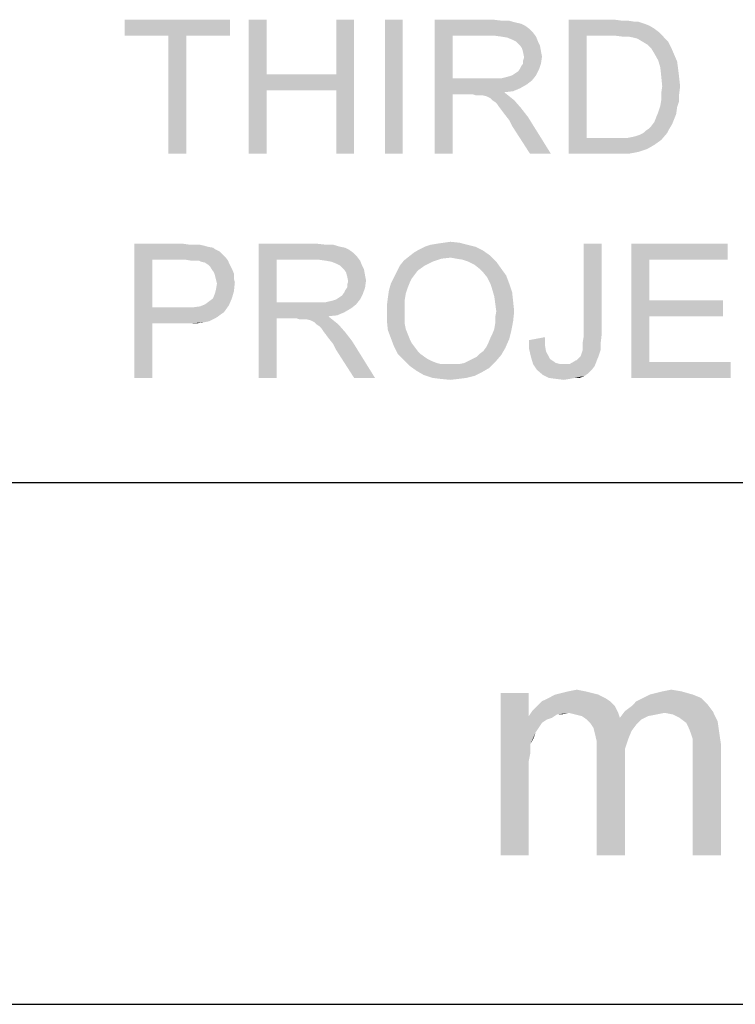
# Model space of a CAD drawing. Extents: x 0 to 841, y 0 to 594.
# Tile 57 of 91: x 723 to 732, y 15 to 28. Entities that reach past the tile are written whole.
import ezdxf

# ---------------------------------------------------------------- set-up
doc = ezdxf.new("R2010")
doc.units = 0
doc.header["$LTSCALE"] = 46.255
doc.header["$MEASUREMENT"] = 0
doc.layers.get('0').update_dxf_attribs({"linetype": 'CONTINUOUS'})

msp = doc.modelspace()

# ---------------------------------------------------------------- linework, layer by layer
at = {"color": 7, "linetype": 'Continuous'}
for p, q in [((601, 22), (814, 22)), ((601, 22), (814, 22)), ((601, 22), (814, 22)), ((15, 15), (826, 15)), ((601, 15), (814, 15))]:
    msp.add_line(p, q, dxfattribs=at)
for points in [[(725.655, 28.212), (724.242, 27.998), (724.242, 28.212)], [(724.829, 27.998), (724.242, 27.998), (725.655, 28.212)], [(725.069, 27.998), (724.829, 27.998), (725.655, 28.212)], [(725.069, 27.998), (725.655, 28.212), (725.655, 27.998)], [(726.149, 28.212), (726.149, 27.478), (725.909, 26.412)], [(726.149, 28.212), (725.909, 26.412), (725.909, 28.212)], [(727.322, 28.212), (727.082, 27.478), (727.082, 28.212)], [(727.082, 27.265), (727.082, 27.478), (727.322, 28.212)], [(727.082, 26.412), (727.082, 27.265), (727.322, 28.212)], [(727.082, 26.412), (727.322, 28.212), (727.322, 26.412)], [(727.975, 28.212), (727.735, 26.412), (727.735, 28.212)], [(727.735, 26.412), (727.975, 28.212), (727.975, 26.412)], [(728.402, 28.212), (729.189, 28.212), (728.642, 27.998)], [(728.642, 27.998), (728.402, 26.412), (728.402, 28.212)], [(729.189, 28.212), (729.309, 28.198), (728.642, 27.998)], [(729.402, 28.198), (729.495, 28.172), (728.642, 27.998)], [(729.309, 28.198), (729.402, 28.198), (728.642, 27.998)], [(729.495, 28.172), (729.562, 28.158), (728.642, 27.998)], [(729.562, 28.158), (729.615, 28.132), (728.642, 27.998)], [(730.202, 28.212), (730.815, 28.212), (730.442, 27.998)], [(730.442, 27.998), (730.202, 26.412), (730.202, 28.212)], [(730.815, 28.212), (730.922, 28.198), (730.442, 27.998)], [(731.002, 28.198), (731.082, 28.185), (730.442, 27.998)], [(730.922, 28.198), (731.002, 28.198), (730.442, 27.998)], [(731.135, 28.185), (731.215, 28.158), (730.442, 27.998)], [(731.082, 28.185), (731.135, 28.185), (730.442, 27.998)], [(731.215, 28.158), (731.282, 28.132), (730.442, 27.998)], [(729.615, 28.132), (729.669, 28.092), (728.642, 27.998)], [(729.669, 28.092), (729.722, 28.038), (728.642, 27.998)], [(729.202, 27.998), (728.642, 27.998), (729.722, 28.038)], [(729.295, 27.985), (729.202, 27.998), (729.722, 28.038)], [(729.295, 27.985), (729.722, 28.038), (729.762, 27.985)], [(731.282, 28.132), (731.349, 28.092), (730.442, 27.998)], [(731.349, 28.092), (731.402, 28.052), (730.442, 27.998)], [(730.815, 27.998), (730.442, 27.998), (731.402, 28.052)], [(730.922, 27.985), (730.815, 27.998), (731.402, 28.052)], [(731.002, 27.985), (730.922, 27.985), (731.402, 28.052)], [(731.002, 27.985), (731.402, 28.052), (731.469, 27.985)], [(725.069, 27.998), (724.829, 26.412), (724.829, 27.998)], [(724.829, 26.412), (725.069, 27.998), (725.069, 26.412)], [(728.642, 27.998), (728.642, 27.425), (728.402, 26.412)], [(729.762, 27.985), (729.375, 27.972), (729.295, 27.985)], [(729.442, 27.945), (729.375, 27.972), (729.762, 27.985)], [(729.495, 27.918), (729.442, 27.945), (729.762, 27.985)], [(729.495, 27.918), (729.762, 27.985), (729.789, 27.918)], [(729.789, 27.918), (729.549, 27.865), (729.495, 27.918)], [(729.549, 27.865), (729.789, 27.918), (729.815, 27.865)], [(730.442, 27.998), (730.442, 26.625), (730.202, 26.412)], [(731.469, 27.985), (731.069, 27.972), (731.002, 27.985)], [(731.122, 27.958), (731.069, 27.972), (731.469, 27.985)], [(731.189, 27.918), (731.122, 27.958), (731.469, 27.985)], [(731.189, 27.918), (731.469, 27.985), (731.535, 27.918)], [(731.535, 27.918), (731.255, 27.878), (731.189, 27.918)], [(731.255, 27.878), (731.535, 27.918), (731.575, 27.838)], [(731.575, 27.838), (731.309, 27.825), (731.255, 27.878)], [(729.815, 27.865), (729.575, 27.825), (729.549, 27.865)], [(729.575, 27.825), (729.815, 27.865), (729.829, 27.785)], [(729.829, 27.785), (729.589, 27.772), (729.575, 27.825)], [(729.589, 27.772), (729.829, 27.785), (729.842, 27.718)], [(729.842, 27.718), (729.602, 27.705), (729.589, 27.772)], [(731.349, 27.758), (731.309, 27.825), (731.575, 27.838)], [(731.349, 27.758), (731.575, 27.838), (731.615, 27.745)], [(731.615, 27.745), (731.402, 27.665), (731.349, 27.758)], [(731.402, 27.665), (731.615, 27.745), (731.655, 27.652)], [(729.549, 27.558), (729.562, 27.585), (729.829, 27.625)], [(729.549, 27.558), (729.829, 27.625), (729.802, 27.545)], [(729.829, 27.625), (729.562, 27.585), (729.589, 27.625)], [(729.589, 27.665), (729.602, 27.705), (729.842, 27.718)], [(729.589, 27.625), (729.589, 27.665), (729.842, 27.718)], [(729.589, 27.625), (729.842, 27.718), (729.829, 27.625)], [(731.655, 27.652), (731.429, 27.572), (731.402, 27.665)], [(731.429, 27.572), (731.655, 27.652), (731.669, 27.545)], [(729.442, 27.465), (729.482, 27.492), (729.802, 27.545)], [(729.442, 27.465), (729.802, 27.545), (729.762, 27.465)], [(729.482, 27.492), (729.522, 27.518), (729.802, 27.545)], [(729.802, 27.545), (729.522, 27.518), (729.549, 27.558)], [(731.669, 27.545), (731.442, 27.452), (731.429, 27.572)], [(731.442, 27.452), (731.669, 27.545), (731.682, 27.438)], [(726.149, 27.478), (726.149, 27.265), (725.909, 26.412)], [(726.149, 27.478), (727.082, 27.478), (726.149, 27.265)], [(727.082, 27.265), (726.149, 27.265), (727.082, 27.478)], [(728.642, 27.425), (728.642, 27.212), (728.402, 26.412)], [(729.295, 27.425), (729.709, 27.398), (728.642, 27.212)], [(729.229, 27.425), (729.295, 27.425), (728.642, 27.212)], [(729.149, 27.425), (729.229, 27.425), (728.642, 27.212)], [(728.642, 27.425), (729.149, 27.425), (728.642, 27.212)], [(729.709, 27.398), (729.642, 27.345), (728.642, 27.212)], [(729.295, 27.425), (729.349, 27.438), (729.762, 27.465)], [(729.295, 27.425), (729.762, 27.465), (729.709, 27.398)], [(729.349, 27.438), (729.402, 27.452), (729.762, 27.465)], [(729.762, 27.465), (729.402, 27.452), (729.442, 27.465)], [(731.682, 27.438), (731.455, 27.318), (731.442, 27.452)], [(731.455, 27.318), (731.682, 27.438), (731.695, 27.318)], [(725.909, 26.412), (726.149, 27.265), (726.149, 26.412)], [(729.642, 27.345), (729.549, 27.292), (728.642, 27.212)], [(729.549, 27.292), (729.455, 27.252), (728.642, 27.212)], [(729.455, 27.252), (729.335, 27.238), (728.642, 27.212)], [(728.909, 27.212), (728.642, 27.212), (729.335, 27.238)], [(728.949, 27.198), (728.909, 27.212), (729.335, 27.238)], [(728.989, 27.198), (728.949, 27.198), (729.335, 27.238)], [(729.015, 27.198), (728.989, 27.198), (729.335, 27.238)], [(729.042, 27.198), (729.015, 27.198), (729.335, 27.238)], [(729.095, 27.185), (729.042, 27.198), (729.335, 27.238)], [(729.095, 27.185), (729.335, 27.238), (729.402, 27.185)], [(731.695, 27.318), (731.442, 27.225), (731.455, 27.318)], [(731.442, 27.225), (731.695, 27.318), (731.682, 27.212)], [(731.682, 27.212), (731.442, 27.132), (731.442, 27.225)], [(728.402, 26.412), (728.642, 27.212), (728.642, 26.412)], [(729.402, 27.185), (729.149, 27.158), (729.095, 27.185)], [(729.175, 27.132), (729.149, 27.158), (729.402, 27.185)], [(729.175, 27.132), (729.402, 27.185), (729.469, 27.132)], [(729.469, 27.132), (729.215, 27.105), (729.175, 27.132)], [(729.242, 27.078), (729.215, 27.105), (729.469, 27.132)], [(729.269, 27.038), (729.242, 27.078), (729.469, 27.132)], [(729.269, 27.038), (729.469, 27.132), (729.562, 27.025)], [(731.682, 27.118), (731.429, 27.052), (731.442, 27.132)], [(731.429, 27.052), (731.682, 27.118), (731.655, 27.038)], [(731.442, 27.132), (731.682, 27.212), (731.682, 27.118)], [(729.562, 27.025), (729.309, 26.985), (729.269, 27.038)], [(729.349, 26.932), (729.309, 26.985), (729.562, 27.025)], [(729.349, 26.932), (729.562, 27.025), (729.655, 26.905)], [(731.642, 26.945), (731.375, 26.905), (731.402, 26.972)], [(731.655, 27.038), (731.402, 26.972), (731.429, 27.052)], [(731.402, 26.972), (731.655, 27.038), (731.642, 26.945)], [(729.655, 26.905), (729.402, 26.865), (729.349, 26.932)], [(729.442, 26.785), (729.402, 26.865), (729.655, 26.905)], [(729.682, 26.412), (729.442, 26.785), (729.655, 26.905)], [(729.682, 26.412), (729.655, 26.905), (729.962, 26.412)], [(731.589, 26.812), (731.309, 26.785), (731.349, 26.838)], [(731.615, 26.878), (731.349, 26.838), (731.375, 26.905)], [(731.349, 26.838), (731.615, 26.878), (731.589, 26.812)], [(731.375, 26.905), (731.642, 26.945), (731.615, 26.878)], [(730.989, 26.625), (731.055, 26.638), (731.522, 26.692)], [(730.989, 26.625), (731.522, 26.692), (731.442, 26.598)], [(731.055, 26.638), (731.109, 26.652), (731.522, 26.692)], [(731.109, 26.652), (731.149, 26.665), (731.522, 26.692)], [(731.522, 26.692), (731.149, 26.665), (731.202, 26.692)], [(731.202, 26.692), (731.229, 26.718), (731.549, 26.745)], [(731.202, 26.692), (731.549, 26.745), (731.522, 26.692)], [(731.549, 26.745), (731.229, 26.718), (731.269, 26.745)], [(731.269, 26.745), (731.309, 26.785), (731.589, 26.812)], [(731.269, 26.745), (731.589, 26.812), (731.549, 26.745)], [(730.989, 26.625), (731.442, 26.598), (730.202, 26.412)], [(730.909, 26.625), (730.989, 26.625), (730.202, 26.412)], [(730.829, 26.625), (730.909, 26.625), (730.202, 26.412)], [(730.442, 26.625), (730.829, 26.625), (730.202, 26.412)], [(731.442, 26.598), (731.349, 26.532), (730.202, 26.412)], [(731.349, 26.532), (731.255, 26.478), (730.202, 26.412)], [(731.255, 26.478), (731.135, 26.438), (730.202, 26.412)], [(730.842, 26.412), (730.202, 26.412), (731.135, 26.438)], [(730.842, 26.412), (731.135, 26.438), (731.002, 26.412)], [(724.375, 25.205), (725.029, 25.205), (724.615, 24.992)], [(724.615, 24.992), (724.375, 23.405), (724.375, 25.205)], [(725.029, 25.205), (725.122, 25.192), (724.615, 24.992)], [(725.255, 25.192), (725.309, 25.179), (724.615, 24.992)], [(725.189, 25.192), (725.255, 25.192), (724.615, 24.992)], [(725.122, 25.192), (725.189, 25.192), (724.615, 24.992)], [(725.309, 25.179), (725.362, 25.165), (724.615, 24.992)], [(725.362, 25.165), (725.429, 25.152), (724.615, 24.992)], [(725.429, 25.152), (725.469, 25.125), (724.615, 24.992)], [(725.469, 25.125), (725.522, 25.099), (724.615, 24.992)], [(726.042, 25.205), (726.829, 25.205), (726.282, 24.992)], [(726.282, 24.992), (726.042, 23.405), (726.042, 25.205)], [(726.829, 25.205), (726.949, 25.192), (726.282, 24.992)], [(727.042, 25.192), (727.135, 25.165), (726.282, 24.992)], [(726.949, 25.192), (727.042, 25.192), (726.282, 24.992)], [(727.135, 25.165), (727.202, 25.152), (726.282, 24.992)], [(727.202, 25.152), (727.255, 25.125), (726.282, 24.992)], [(727.255, 25.125), (727.309, 25.085), (726.282, 24.992)], [(729.055, 25.112), (728.122, 25.085), (728.189, 25.125)], [(728.122, 25.085), (729.055, 25.112), (729.149, 25.045)], [(728.949, 25.165), (728.189, 25.125), (728.269, 25.165)], [(728.189, 25.125), (728.949, 25.165), (729.055, 25.112)], [(728.842, 25.192), (728.269, 25.165), (728.349, 25.192)], [(728.269, 25.165), (728.842, 25.192), (728.949, 25.165)], [(728.349, 25.192), (728.429, 25.205), (728.735, 25.219)], [(728.349, 25.192), (728.735, 25.219), (728.842, 25.192)], [(728.735, 25.219), (728.429, 25.205), (728.522, 25.219)], [(728.522, 25.219), (728.615, 25.232), (728.735, 25.219)], [(730.642, 25.205), (730.642, 23.979), (730.402, 23.965)], [(730.642, 25.205), (730.402, 23.965), (730.402, 25.205)], [(731.042, 25.205), (732.335, 25.205), (731.282, 24.992)], [(731.282, 24.992), (731.042, 23.405), (731.042, 25.205)], [(731.282, 24.992), (732.335, 25.205), (732.335, 24.992)], [(724.615, 24.992), (724.615, 24.352), (724.375, 23.405)], [(725.522, 25.099), (725.562, 25.059), (724.615, 24.992)], [(725.562, 25.059), (725.602, 25.019), (724.615, 24.992)], [(725.055, 24.992), (724.615, 24.992), (725.602, 25.019)], [(725.135, 24.979), (725.055, 24.992), (725.602, 25.019)], [(725.189, 24.979), (725.135, 24.979), (725.602, 25.019)], [(725.242, 24.979), (725.189, 24.979), (725.602, 25.019)], [(725.242, 24.979), (725.602, 25.019), (725.629, 24.979)], [(725.629, 24.979), (725.269, 24.965), (725.242, 24.979)], [(725.322, 24.952), (725.269, 24.965), (725.629, 24.979)], [(725.362, 24.925), (725.322, 24.952), (725.629, 24.979)], [(725.362, 24.925), (725.629, 24.979), (725.655, 24.925)], [(726.282, 24.992), (726.282, 24.419), (726.042, 23.405)], [(727.309, 25.085), (727.362, 25.032), (726.282, 24.992)], [(726.842, 24.992), (726.282, 24.992), (727.362, 25.032)], [(726.935, 24.979), (726.842, 24.992), (727.362, 25.032)], [(726.935, 24.979), (727.362, 25.032), (727.402, 24.979)], [(727.402, 24.979), (727.015, 24.965), (726.935, 24.979)], [(727.082, 24.939), (727.015, 24.965), (727.402, 24.979)], [(727.135, 24.912), (727.082, 24.939), (727.402, 24.979)], [(727.135, 24.912), (727.402, 24.979), (727.429, 24.912)], [(728.375, 24.965), (727.935, 24.912), (727.989, 24.979)], [(728.615, 25.019), (727.989, 24.979), (728.055, 25.032)], [(728.615, 25.019), (728.495, 25.005), (727.989, 24.979)], [(727.989, 24.979), (728.495, 25.005), (728.375, 24.965)], [(729.149, 25.045), (728.055, 25.032), (728.122, 25.085)], [(728.615, 25.019), (728.055, 25.032), (729.149, 25.045)], [(728.695, 25.005), (728.615, 25.019), (729.149, 25.045)], [(728.775, 24.992), (728.695, 25.005), (729.149, 25.045)], [(728.855, 24.965), (728.775, 24.992), (729.149, 25.045)], [(728.855, 24.965), (729.149, 25.045), (729.229, 24.965)], [(731.282, 24.992), (731.282, 24.445), (731.042, 23.405)], [(725.655, 24.925), (725.389, 24.899), (725.362, 24.925)], [(725.389, 24.899), (725.655, 24.925), (725.682, 24.872)], [(725.682, 24.872), (725.415, 24.859), (725.389, 24.899)], [(725.442, 24.819), (725.415, 24.859), (725.682, 24.872)], [(725.442, 24.819), (725.682, 24.872), (725.709, 24.805)], [(727.429, 24.912), (727.189, 24.859), (727.135, 24.912)], [(727.189, 24.859), (727.429, 24.912), (727.455, 24.859)], [(727.455, 24.859), (727.215, 24.819), (727.189, 24.859)], [(727.215, 24.819), (727.455, 24.859), (727.469, 24.779)], [(728.269, 24.912), (728.175, 24.845), (727.895, 24.832)], [(728.269, 24.912), (727.895, 24.832), (727.935, 24.912)], [(727.895, 24.832), (728.175, 24.845), (728.135, 24.792)], [(727.935, 24.912), (728.375, 24.965), (728.269, 24.912)], [(729.229, 24.965), (728.935, 24.925), (728.855, 24.965)], [(729.002, 24.872), (728.935, 24.925), (729.229, 24.965)], [(729.002, 24.872), (729.229, 24.965), (729.295, 24.872)], [(729.295, 24.872), (729.055, 24.819), (729.002, 24.872)], [(729.055, 24.819), (729.295, 24.872), (729.362, 24.779)], [(725.709, 24.805), (725.455, 24.779), (725.442, 24.819)], [(725.455, 24.779), (725.709, 24.805), (725.709, 24.739)], [(725.709, 24.739), (725.469, 24.725), (725.455, 24.779)], [(725.469, 24.725), (725.709, 24.739), (725.722, 24.685)], [(725.722, 24.685), (725.482, 24.672), (725.469, 24.725)], [(727.469, 24.779), (727.229, 24.765), (727.215, 24.819)], [(727.229, 24.765), (727.469, 24.779), (727.482, 24.712)], [(727.482, 24.712), (727.242, 24.699), (727.229, 24.765)], [(727.229, 24.659), (727.242, 24.699), (727.482, 24.712)], [(727.229, 24.619), (727.229, 24.659), (727.482, 24.712)], [(727.229, 24.619), (727.482, 24.712), (727.469, 24.619)], [(728.095, 24.739), (727.815, 24.672), (727.855, 24.752)], [(728.095, 24.739), (728.069, 24.685), (727.815, 24.672)], [(728.135, 24.792), (727.855, 24.752), (727.895, 24.832)], [(727.855, 24.752), (728.135, 24.792), (728.095, 24.739)], [(729.362, 24.779), (729.109, 24.752), (729.055, 24.819)], [(729.149, 24.672), (729.109, 24.752), (729.362, 24.779)], [(729.149, 24.672), (729.362, 24.779), (729.402, 24.672)], [(725.709, 24.565), (725.455, 24.539), (725.469, 24.592)], [(725.469, 24.592), (725.482, 24.672), (725.722, 24.685)], [(725.469, 24.592), (725.722, 24.685), (725.709, 24.565)], [(727.189, 24.552), (727.202, 24.579), (727.469, 24.619)], [(727.189, 24.552), (727.469, 24.619), (727.442, 24.539)], [(727.469, 24.619), (727.202, 24.579), (727.229, 24.619)], [(728.015, 24.539), (727.775, 24.485), (727.789, 24.579)], [(728.042, 24.619), (727.789, 24.579), (727.815, 24.672)], [(727.789, 24.579), (728.042, 24.619), (728.015, 24.539)], [(727.815, 24.672), (728.069, 24.685), (728.042, 24.619)], [(729.402, 24.672), (729.175, 24.592), (729.149, 24.672)], [(729.175, 24.592), (729.402, 24.672), (729.442, 24.552)], [(729.442, 24.552), (729.202, 24.499), (729.175, 24.592)], [(725.322, 24.392), (725.375, 24.432), (725.682, 24.472)], [(725.322, 24.392), (725.682, 24.472), (725.642, 24.379)], [(725.682, 24.472), (725.375, 24.432), (725.429, 24.472)], [(725.429, 24.472), (725.455, 24.539), (725.709, 24.565)], [(725.429, 24.472), (725.709, 24.565), (725.682, 24.472)], [(726.935, 24.419), (726.989, 24.432), (727.402, 24.459)], [(726.935, 24.419), (727.402, 24.459), (727.349, 24.392)], [(726.989, 24.432), (727.042, 24.445), (727.402, 24.459)], [(727.402, 24.459), (727.042, 24.445), (727.082, 24.459)], [(727.082, 24.459), (727.122, 24.485), (727.442, 24.539)], [(727.082, 24.459), (727.442, 24.539), (727.402, 24.459)], [(727.122, 24.485), (727.162, 24.512), (727.442, 24.539)], [(727.442, 24.539), (727.162, 24.512), (727.189, 24.552)], [(728.002, 24.459), (727.762, 24.379), (727.775, 24.485)], [(727.762, 24.379), (728.002, 24.459), (728.002, 24.365)], [(727.775, 24.485), (728.015, 24.539), (728.002, 24.459)], [(729.202, 24.499), (729.442, 24.552), (729.455, 24.432)], [(729.455, 24.432), (729.215, 24.405), (729.202, 24.499)], [(731.282, 24.445), (731.282, 24.232), (731.042, 23.405)], [(731.282, 24.232), (732.269, 24.445), (732.269, 24.232)], [(731.282, 24.445), (732.269, 24.445), (731.282, 24.232)], [(724.615, 24.352), (724.615, 24.139), (724.375, 23.405)], [(725.162, 24.352), (725.575, 24.285), (724.615, 24.139)], [(725.055, 24.352), (725.162, 24.352), (724.615, 24.139)], [(724.615, 24.352), (725.055, 24.352), (724.615, 24.139)], [(725.162, 24.352), (725.255, 24.365), (725.642, 24.379)], [(725.162, 24.352), (725.642, 24.379), (725.575, 24.285)], [(725.642, 24.379), (725.255, 24.365), (725.322, 24.392)], [(726.282, 24.419), (726.282, 24.205), (726.042, 23.405)], [(726.935, 24.419), (727.349, 24.392), (726.282, 24.205)], [(726.869, 24.419), (726.935, 24.419), (726.282, 24.205)], [(726.789, 24.419), (726.869, 24.419), (726.282, 24.205)], [(726.282, 24.419), (726.789, 24.419), (726.282, 24.205)], [(727.349, 24.392), (727.282, 24.339), (726.282, 24.205)], [(727.282, 24.339), (727.189, 24.285), (726.282, 24.205)], [(728.002, 24.365), (727.762, 24.272), (727.762, 24.379)], [(727.762, 24.272), (728.002, 24.365), (728.002, 24.272)], [(729.229, 24.299), (729.215, 24.405), (729.455, 24.432)], [(729.229, 24.299), (729.455, 24.432), (729.469, 24.299)], [(725.575, 24.285), (725.535, 24.259), (724.615, 24.139)], [(725.535, 24.259), (725.482, 24.219), (724.615, 24.139)], [(725.482, 24.219), (725.429, 24.192), (724.615, 24.139)], [(725.429, 24.192), (725.375, 24.165), (724.615, 24.139)], [(726.042, 23.405), (726.282, 24.205), (726.282, 23.405)], [(727.189, 24.285), (727.095, 24.245), (726.282, 24.205)], [(727.095, 24.245), (726.975, 24.232), (726.282, 24.205)], [(726.549, 24.205), (726.282, 24.205), (726.975, 24.232)], [(726.589, 24.192), (726.549, 24.205), (726.975, 24.232)], [(726.629, 24.192), (726.589, 24.192), (726.975, 24.232)], [(726.655, 24.192), (726.629, 24.192), (726.975, 24.232)], [(726.682, 24.192), (726.655, 24.192), (726.975, 24.232)], [(726.735, 24.179), (726.682, 24.192), (726.975, 24.232)], [(726.735, 24.179), (726.975, 24.232), (727.042, 24.179)], [(727.042, 24.179), (726.789, 24.152), (726.735, 24.179)], [(726.815, 24.125), (726.789, 24.152), (727.042, 24.179)], [(726.815, 24.125), (727.042, 24.179), (727.109, 24.125)], [(728.002, 24.272), (728.002, 24.192), (727.762, 24.165)], [(728.002, 24.272), (727.762, 24.165), (727.762, 24.272)], [(727.762, 24.165), (728.002, 24.192), (728.002, 24.125)], [(729.469, 24.299), (729.215, 24.219), (729.229, 24.299)], [(729.215, 24.219), (729.469, 24.299), (729.455, 24.165)], [(729.455, 24.165), (729.215, 24.139), (729.215, 24.219)], [(731.282, 24.232), (731.282, 23.619), (731.042, 23.405)], [(724.375, 23.405), (724.615, 24.139), (724.615, 23.405)], [(725.375, 24.165), (725.309, 24.152), (724.615, 24.139)], [(725.055, 24.139), (724.615, 24.139), (725.309, 24.152)], [(725.149, 24.139), (725.055, 24.139), (725.309, 24.152)], [(725.149, 24.139), (725.309, 24.152), (725.229, 24.139)], [(727.109, 24.125), (726.855, 24.099), (726.815, 24.125)], [(726.882, 24.072), (726.855, 24.099), (727.109, 24.125)], [(726.909, 24.032), (726.882, 24.072), (727.109, 24.125)], [(726.909, 24.032), (727.109, 24.125), (727.202, 24.019)], [(728.002, 24.125), (727.775, 24.045), (727.762, 24.165)], [(728.002, 24.125), (728.015, 24.059), (727.775, 24.045)], [(727.775, 24.045), (728.015, 24.059), (728.042, 23.992)], [(729.429, 24.032), (729.175, 23.992), (729.202, 24.059)], [(729.202, 24.059), (729.215, 24.139), (729.455, 24.165)], [(729.202, 24.059), (729.455, 24.165), (729.429, 24.032)], [(727.202, 24.019), (726.949, 23.979), (726.909, 24.032)], [(726.989, 23.925), (726.949, 23.979), (727.202, 24.019)], [(726.989, 23.925), (727.202, 24.019), (727.295, 23.899)], [(727.295, 23.899), (727.042, 23.859), (726.989, 23.925)], [(728.042, 23.992), (727.815, 23.939), (727.775, 24.045)], [(727.815, 23.939), (728.042, 23.992), (728.069, 23.925)], [(728.069, 23.925), (727.855, 23.832), (727.815, 23.939)], [(728.069, 23.925), (728.095, 23.872), (727.855, 23.832)], [(729.095, 23.819), (729.122, 23.872), (729.402, 23.925)], [(729.095, 23.819), (729.402, 23.925), (729.349, 23.805)], [(729.402, 23.925), (729.122, 23.872), (729.149, 23.939)], [(729.149, 23.939), (729.175, 23.992), (729.429, 24.032)], [(729.149, 23.939), (729.429, 24.032), (729.402, 23.925)], [(729.669, 23.912), (729.882, 23.952), (729.882, 23.845)], [(730.389, 23.885), (730.402, 23.965), (730.642, 23.979)], [(730.389, 23.885), (730.642, 23.979), (730.629, 23.872)], [(727.082, 23.779), (727.042, 23.859), (727.295, 23.899)], [(727.322, 23.405), (727.082, 23.779), (727.295, 23.899)], [(727.322, 23.405), (727.295, 23.899), (727.602, 23.405)], [(727.855, 23.832), (728.095, 23.872), (728.135, 23.819)], [(728.135, 23.819), (727.909, 23.725), (727.855, 23.832)], [(728.135, 23.819), (728.175, 23.765), (727.909, 23.725)], [(729.002, 23.725), (729.055, 23.765), (729.349, 23.805)], [(729.002, 23.725), (729.349, 23.805), (729.295, 23.712)], [(729.349, 23.805), (729.055, 23.765), (729.095, 23.819)], [(729.882, 23.845), (729.669, 23.792), (729.669, 23.912)], [(729.669, 23.792), (729.882, 23.845), (729.895, 23.765)], [(729.895, 23.765), (729.695, 23.685), (729.669, 23.792)], [(730.629, 23.872), (730.389, 23.832), (730.389, 23.885)], [(730.389, 23.779), (730.389, 23.832), (730.629, 23.872)], [(730.389, 23.779), (730.629, 23.872), (730.629, 23.779)], [(727.909, 23.725), (728.175, 23.765), (728.215, 23.725)], [(728.215, 23.725), (727.989, 23.645), (727.909, 23.725)], [(728.215, 23.725), (728.269, 23.685), (727.989, 23.645)], [(728.269, 23.685), (728.309, 23.659), (727.989, 23.645)], [(727.989, 23.645), (728.309, 23.659), (728.362, 23.632)], [(728.855, 23.632), (728.909, 23.659), (729.295, 23.712)], [(728.855, 23.632), (729.295, 23.712), (729.215, 23.619)], [(728.909, 23.659), (728.962, 23.685), (729.295, 23.712)], [(729.295, 23.712), (728.962, 23.685), (729.002, 23.725)], [(729.895, 23.765), (729.922, 23.712), (729.695, 23.685)], [(729.695, 23.685), (729.922, 23.712), (729.949, 23.659)], [(729.949, 23.659), (729.722, 23.592), (729.695, 23.685)], [(729.949, 23.659), (729.989, 23.632), (729.722, 23.592)], [(730.282, 23.632), (730.309, 23.645), (730.602, 23.699)], [(730.282, 23.632), (730.602, 23.699), (730.575, 23.632)], [(730.309, 23.645), (730.335, 23.672), (730.602, 23.699)], [(730.602, 23.699), (730.335, 23.672), (730.362, 23.699)], [(730.362, 23.699), (730.375, 23.739), (730.629, 23.779)], [(730.362, 23.699), (730.629, 23.779), (730.602, 23.699)], [(730.629, 23.779), (730.375, 23.739), (730.389, 23.779)], [(728.362, 23.632), (728.069, 23.565), (727.989, 23.645)], [(728.362, 23.632), (728.429, 23.605), (728.069, 23.565)], [(728.429, 23.605), (728.482, 23.592), (728.069, 23.565)], [(728.669, 23.592), (728.735, 23.592), (728.069, 23.565)], [(728.602, 23.592), (728.669, 23.592), (728.069, 23.565)], [(728.549, 23.592), (728.602, 23.592), (728.069, 23.565)], [(728.482, 23.592), (728.549, 23.592), (728.069, 23.565)], [(729.135, 23.539), (728.069, 23.565), (728.735, 23.592)], [(729.135, 23.539), (728.162, 23.499), (728.069, 23.565)], [(728.162, 23.499), (729.135, 23.539), (729.042, 23.485)], [(728.735, 23.592), (728.802, 23.605), (729.215, 23.619)], [(728.735, 23.592), (729.215, 23.619), (729.135, 23.539)], [(729.215, 23.619), (728.802, 23.605), (728.855, 23.632)], [(729.989, 23.632), (730.029, 23.605), (729.722, 23.592)], [(729.722, 23.592), (730.029, 23.605), (730.082, 23.592)], [(730.082, 23.592), (729.775, 23.512), (729.722, 23.592)], [(730.215, 23.592), (730.549, 23.565), (729.775, 23.512)], [(730.135, 23.592), (730.215, 23.592), (729.775, 23.512)], [(730.082, 23.592), (730.135, 23.592), (729.775, 23.512)], [(729.775, 23.512), (730.549, 23.565), (730.509, 23.512)], [(730.575, 23.632), (730.215, 23.592), (730.282, 23.632)], [(730.215, 23.592), (730.575, 23.632), (730.549, 23.565)], [(731.282, 23.619), (732.375, 23.619), (731.042, 23.405)], [(731.042, 23.405), (732.375, 23.619), (732.375, 23.405)], [(729.042, 23.485), (728.255, 23.445), (728.162, 23.499)], [(728.255, 23.445), (729.042, 23.485), (728.935, 23.432)], [(728.935, 23.432), (728.375, 23.405), (728.255, 23.445)], [(728.375, 23.405), (728.935, 23.432), (728.829, 23.405)], [(728.829, 23.405), (728.482, 23.392), (728.375, 23.405)], [(728.482, 23.392), (728.829, 23.405), (728.722, 23.392)], [(728.722, 23.392), (728.615, 23.379), (728.482, 23.392)], [(730.509, 23.512), (729.855, 23.445), (729.775, 23.512)], [(730.509, 23.512), (730.469, 23.472), (729.855, 23.445)], [(729.855, 23.445), (730.469, 23.472), (730.415, 23.432)], [(730.415, 23.432), (729.935, 23.405), (729.855, 23.445)], [(730.282, 23.405), (729.935, 23.405), (730.415, 23.432)], [(730.282, 23.405), (730.029, 23.392), (729.935, 23.405)], [(730.029, 23.392), (730.282, 23.405), (730.215, 23.392)], [(730.215, 23.392), (730.135, 23.379), (730.029, 23.392)], [(730.282, 23.405), (730.415, 23.432), (730.349, 23.405)], [(729.665, 19.178), (729.665, 18.867), (729.287, 17)], [(729.665, 19.178), (729.287, 17), (729.287, 19.178)], [(730.509, 19.178), (730.02, 19.156), (730.109, 19.178)], [(730.02, 19.156), (730.509, 19.178), (730.598, 19.156)], [(730.42, 19.2), (730.109, 19.178), (730.198, 19.2)], [(730.109, 19.178), (730.42, 19.2), (730.509, 19.178)], [(730.198, 19.2), (730.309, 19.222), (730.42, 19.2)], [(731.287, 19.156), (731.376, 19.178), (731.709, 19.2)], [(731.287, 19.156), (731.709, 19.2), (731.865, 19.156)], [(731.709, 19.2), (731.376, 19.178), (731.465, 19.2)], [(731.465, 19.2), (731.576, 19.222), (731.709, 19.2)], [(730.754, 19.067), (729.776, 19), (729.843, 19.067)], [(729.776, 19), (730.754, 19.067), (730.82, 19)], [(730.687, 19.111), (729.843, 19.067), (729.932, 19.111)], [(729.843, 19.067), (730.687, 19.111), (730.754, 19.067)], [(730.598, 19.156), (729.932, 19.111), (730.02, 19.156)], [(729.932, 19.111), (730.598, 19.156), (730.687, 19.111)], [(732.065, 19.022), (731.043, 19), (731.109, 19.067)], [(731.976, 19.111), (731.109, 19.067), (731.198, 19.111)], [(731.109, 19.067), (731.976, 19.111), (732.065, 19.022)], [(731.865, 19.156), (731.198, 19.111), (731.287, 19.156)], [(731.198, 19.111), (731.865, 19.156), (731.976, 19.111)], [(730.198, 18.911), (729.665, 18.867), (729.709, 18.933)], [(730.198, 18.911), (730.043, 18.889), (729.665, 18.867)], [(730.82, 19), (729.709, 18.933), (729.776, 19)], [(730.198, 18.911), (729.709, 18.933), (730.82, 19)], [(730.043, 18.889), (730.198, 18.911), (730.109, 18.889)], [(730.198, 18.911), (730.82, 19), (730.865, 18.911)], [(730.865, 18.911), (730.287, 18.889), (730.198, 18.911)], [(730.376, 18.867), (730.287, 18.889), (730.865, 18.911)], [(730.376, 18.867), (730.865, 18.911), (730.887, 18.844)], [(731.487, 18.911), (730.887, 18.844), (730.954, 18.933)], [(731.487, 18.911), (731.376, 18.889), (730.887, 18.844)], [(730.954, 18.933), (731.043, 19), (732.065, 19.022)], [(730.954, 18.933), (732.065, 19.022), (732.132, 18.933)], [(730.954, 18.933), (732.132, 18.933), (731.487, 18.911)], [(731.598, 18.889), (731.487, 18.911), (732.132, 18.933)], [(731.687, 18.844), (731.598, 18.889), (732.132, 18.933)], [(731.687, 18.844), (732.132, 18.933), (732.198, 18.8)], [(729.665, 18.867), (729.687, 18.489), (729.287, 17)], [(729.665, 18.867), (730.043, 18.889), (729.976, 18.844)], [(729.665, 18.867), (729.976, 18.844), (729.909, 18.822)], [(729.665, 18.867), (729.909, 18.822), (729.843, 18.778)], [(729.665, 18.867), (729.843, 18.778), (729.798, 18.711)], [(729.665, 18.867), (729.798, 18.711), (729.754, 18.644)], [(729.665, 18.867), (729.754, 18.644), (729.687, 18.489)], [(730.887, 18.844), (730.443, 18.822), (730.376, 18.867)], [(731.176, 18.822), (730.443, 18.822), (730.887, 18.844)], [(731.176, 18.822), (730.487, 18.778), (730.443, 18.822)], [(730.487, 18.778), (731.176, 18.822), (731.109, 18.756)], [(731.109, 18.756), (730.532, 18.711), (730.487, 18.778)], [(731.376, 18.889), (731.265, 18.867), (730.887, 18.844)], [(730.887, 18.844), (731.265, 18.867), (731.176, 18.822)], [(732.198, 18.8), (731.776, 18.778), (731.687, 18.844)], [(731.82, 18.689), (731.776, 18.778), (732.198, 18.8)], [(731.82, 18.689), (732.198, 18.8), (732.22, 18.644)], [(729.754, 18.644), (729.732, 18.578), (729.687, 18.489)], [(730.532, 18.711), (731.109, 18.756), (731.043, 18.667)], [(731.043, 18.667), (730.554, 18.622), (730.532, 18.711)], [(730.554, 18.622), (731.043, 18.667), (730.998, 18.556)], [(732.22, 18.644), (731.843, 18.622), (731.82, 18.689)], [(731.865, 18.556), (731.843, 18.622), (732.22, 18.644)], [(731.865, 18.556), (732.22, 18.644), (732.243, 18.489)], [(730.998, 18.556), (730.576, 18.533), (730.554, 18.622)], [(730.576, 18.533), (730.998, 18.556), (730.954, 18.422)], [(730.954, 18.422), (730.576, 18.4), (730.576, 18.533)], [(732.243, 18.489), (731.865, 18.467), (731.865, 18.556)], [(729.687, 18.489), (729.687, 18.378), (729.287, 17)], [(729.687, 18.378), (729.665, 18.267), (729.287, 17)], [(730.576, 18.4), (730.954, 18.422), (730.954, 18.267)], [(730.954, 18.267), (730.576, 17), (730.576, 18.4)], [(731.865, 18.356), (731.865, 18.467), (732.243, 18.489)], [(731.865, 17), (731.865, 18.356), (732.243, 18.489)], [(731.865, 17), (732.243, 18.489), (732.243, 17)], [(729.665, 18.267), (729.665, 18.111), (729.287, 17)], [(730.576, 17), (730.954, 18.267), (730.954, 17)], [(729.287, 17), (729.665, 18.111), (729.665, 17)]]:
    msp.add_solid(points, dxfattribs=at)

doc.saveas('drawing.dxf')
